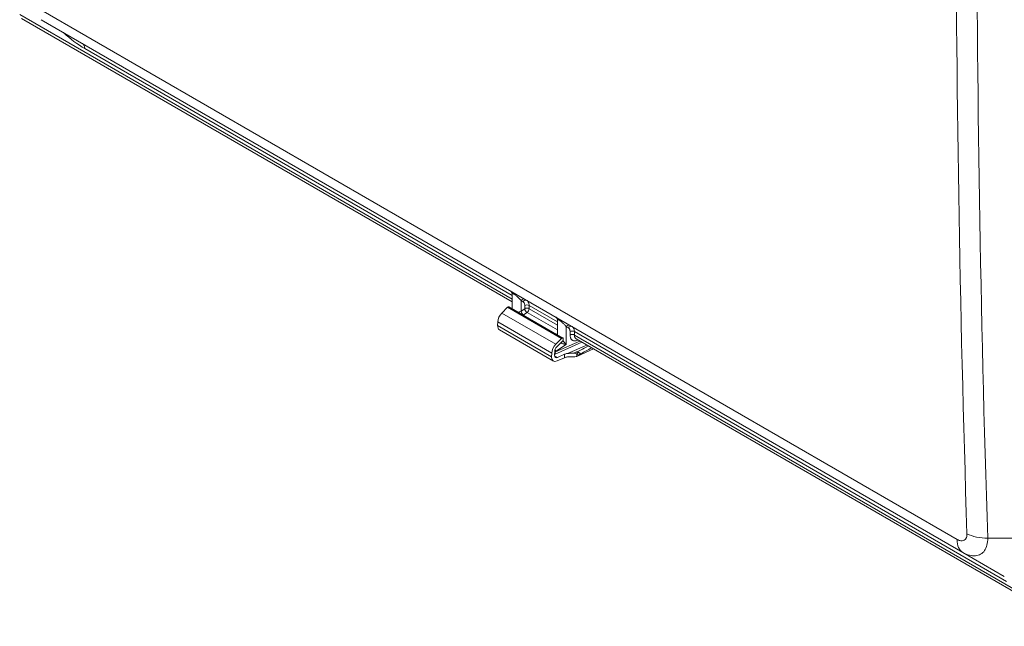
# Model space of a CAD drawing. Header units: inches. Extents: x 0 to 153, y 3 to 96.
# Tile 122 of 132: x 135.49 to 143.87, y 72.56 to 77.72. Entities that reach past the tile are written whole.
import ezdxf

# ---------------------------------------------------------------- set-up
doc = ezdxf.new("R2010")
doc.units = ezdxf.units.IN
doc.header["$LTSCALE"] = 4.5
doc.header["$MEASUREMENT"] = 0
doc.layers.add('Visible (ANSI)', color=7, linetype='Continuous', lineweight=18)
doc.layers.add('Visible Narrow (ANSI)', color=7, linetype='Continuous', lineweight=5)

msp = doc.modelspace()

# ---------------------------------------------------------------- linework, layer by layer
at = {"layer": 'Visible (ANSI)'}
for p, q in [((139.6813, 75.3184), (135.5092, 77.7271)), ((135.6767, 77.7155), (143.5144, 73.1903)), ((139.6813, 75.3882), (139.6813, 75.3883)), ((139.6813, 75.2613), (139.6813, 75.3882)), ((139.6428, 75.2735), (139.5934, 75.2239)), ((139.6539, 75.2771), (140.1133, 75.0119)), ((139.5589, 75.1494), (139.5577, 75.1184)), ((140.0661, 75.166), (140.0661, 75.1661)), ((140.0661, 75.0391), (140.0661, 75.166)), ((140.0325, 74.816), (139.5732, 75.0812)), ((140.0422, 74.873), (140.2749, 74.9756)), ((140.1021, 75.0083), (140.0528, 74.9587)), ((140.1093, 74.9848), (140.0614, 74.9367)), ((140.1162, 74.9997), (140.1164, 75.0045)), ((140.1218, 74.9777), (140.1218, 74.9777)), ((140.2259, 75.0039), (144.4533, 72.5632)), ((140.0182, 74.8842), (140.017, 74.8532)), ((140.0431, 74.8972), (140.0419, 74.8663)), ((140.1254, 74.8438), (140.0638, 74.8166)), ((140.1266, 74.8733), (140.0667, 74.8469)), ((140.3736, 74.9186), (140.236, 74.8577)), ((143.4651, 73.2862), (143.4651, 73.2862)), ((143.8659, 72.9874), (143.5144, 73.1903))]:
    msp.add_line(p, q, dxfattribs=at)
for centre, major_axis, ratio, start_param, end_param in [((139.6742, 75.3772), (0.0131, 0.0227), 0.8305, 6.283127, 6.283185), ((139.6905, 75.3678), (0.0131, 0.0227), 0.8305, 6.283157, 6.283185), ((139.6464, 75.2641), (0.0075, 0.013), 0.57735, 0, 1.14056), ((139.6119, 75.1771), (0.0375, 0.065), 0.57735, 1.14056, 2.309593), ((140.0599, 75.1545), (0.0131, 0.0227), 0.82356, 6.283133, 6.283185), ((139.6107, 75.1462), (-0.0375, -0.065), 0.57735, 5.451186, 6.283185), ((140.0756, 75.1454), (0.0131, 0.0227), 0.82356, 6.283158, 6.283185), ((140.1058, 74.9989), (0.0075, 0.013), 0.57735, 5.451186, 7.423746), ((140.0712, 74.9119), (0.0375, 0.065), 0.57735, 1.14056, 2.309593), ((140.0712, 74.9119), (0.0199, 0.0344), 0.57735, 1.14056, 2.309593), ((140.1056, 74.9941), (0.0075, 0.013), 0.57735, 4.282153, 5.451186), ((140.4802, 75.0888), (0.4222, 0.2466), 0.112273, 4.025354, 4.285406), ((140.4802, 75.0888), (0.6148, 0.3591), 0.112273, 4.289827, 4.446687), ((140.07, 74.881), (-0.0375, -0.065), 0.57735, 5.451186, 6.952169), ((140.07, 74.881), (-0.0199, -0.0344), 0.57735, 5.451186, 6.952169), ((140.1784, 74.8132), (0.0748, -0.007), 0.506508, 1.99646, 2.405953), ((140.1796, 74.8427), (-0.0748, 0.007), 0.506508, 5.138053, 5.547546), ((140.1863, 74.9588), (-0.052, 0.0999), 0.603543, 3.041237, 3.299113)]:
    msp.add_ellipse(centre, major_axis=major_axis, ratio=ratio, start_param=start_param, end_param=end_param, dxfattribs=at)
for points, knots in [([(139.6813, 75.3882), (139.6813, 75.3882), (139.6813, 75.3882), (139.6813, 75.3882), (139.6813, 75.3882), (139.6813, 75.3883), (139.6813, 75.3883), (139.6813, 75.3883), (139.6813, 75.3884), (139.6813, 75.3887), (139.6813, 75.389), (139.6813, 75.3896), (139.6812, 75.3899), (139.681, 75.3931), (139.6803, 75.396), (139.678, 75.4012), (139.6764, 75.4037), (139.6734, 75.4071), (139.6721, 75.4082), (139.6704, 75.4096), (139.6699, 75.4099), (139.669, 75.4104), (139.6686, 75.4107), (139.6682, 75.4109), (139.6682, 75.4109), (139.6682, 75.411), (139.6682, 75.411), (139.6682, 75.411), (139.6682, 75.411), (139.6682, 75.411), (139.6682, 75.411), (139.6682, 75.411), (139.6682, 75.411), (139.6682, 75.411)], [0, 0, 0, 0, 0.00001859, 0.00001859, 0.00005578, 0.00005578, 0.00020453, 0.00020453, 0.00070601, 0.00070601, 0.00338085, 0.00338085, 0.0069476, 0.0069476, 0.03583264, 0.03583264, 0.06507049, 0.06507049, 0.08208627, 0.08208627, 0.08773593, 0.08773593, 0.09252007, 0.09252007, 0.09267127, 0.09267127, 0.09274722, 0.09274722, 0.09282254, 0.09282254, 0.09289712, 0.09289712, 0.09321323, 0.09321323, 0.09321323, 0.09321323]), ([(139.6813, 75.3882), (139.6813, 75.3911), (139.6808, 75.394), (139.679, 75.3993), (139.6776, 75.4019), (139.6742, 75.4064), (139.672, 75.4084), (139.6694, 75.4102), (139.6692, 75.4104), (139.6688, 75.4106), (139.6687, 75.4107), (139.6685, 75.4108), (139.6684, 75.4108), (139.6683, 75.4109), (139.6683, 75.4109), (139.6682, 75.4109), (139.6682, 75.4109), (139.6682, 75.4109), (139.6682, 75.411), (139.6682, 75.411), (139.6682, 75.411), (139.6682, 75.411), (139.6682, 75.411), (139.6682, 75.411), (139.6682, 75.411), (139.6682, 75.411), (139.6682, 75.411), (139.6682, 75.411)], [0, 0, 0, 0, 0.02883526, 0.02883526, 0.05773485, 0.05773485, 0.08663218, 0.08663218, 0.08966909, 0.08966909, 0.09118952, 0.09118952, 0.09195127, 0.09195127, 0.09233727, 0.09233727, 0.09254942, 0.09254942, 0.09259249, 0.09259249, 0.09263869, 0.09263869, 0.09268836, 0.09268836, 0.09288983, 0.09288983, 0.09310423, 0.09310423, 0.09310423, 0.09310423]), ([(140.0661, 75.166), (140.0661, 75.166), (140.0661, 75.166), (140.0661, 75.166), (140.0661, 75.166), (140.0661, 75.1661), (140.0661, 75.1661), (140.0661, 75.1663), (140.0661, 75.1664), (140.0661, 75.1669), (140.0661, 75.1673), (140.0659, 75.1704), (140.0653, 75.1733), (140.0631, 75.1786), (140.0616, 75.1811), (140.0586, 75.1846), (140.0573, 75.1858), (140.0555, 75.1872), (140.055, 75.1875), (140.0541, 75.1881), (140.0536, 75.1884), (140.0531, 75.1887), (140.0531, 75.1887), (140.0531, 75.1888), (140.0531, 75.1888), (140.053, 75.1888), (140.053, 75.1888), (140.053, 75.1888), (140.053, 75.1888), (140.053, 75.1888), (140.053, 75.1888), (140.053, 75.1888), (140.053, 75.1888), (140.053, 75.1888)], [0, 0, 0, 0, 0.00001129, 0.00001129, 0.00005646, 0.00005646, 0.00041777, 0.00041777, 0.00175508, 0.00175508, 0.00532183, 0.00532183, 0.03420721, 0.03420721, 0.06343632, 0.06343632, 0.08085997, 0.08085997, 0.08664393, 0.08664393, 0.09246874, 0.09246874, 0.09265489, 0.09265489, 0.09274705, 0.09274705, 0.09283803, 0.09283803, 0.0929285, 0.0929285, 0.09311963, 0.09311963, 0.09451842, 0.09451842, 0.09451842, 0.09451842]), ([(140.0661, 75.166), (140.0661, 75.1689), (140.0657, 75.1718), (140.0639, 75.1771), (140.0625, 75.1797), (140.059, 75.1842), (140.0569, 75.1862), (140.0543, 75.188), (140.054, 75.1882), (140.0537, 75.1884), (140.0535, 75.1885), (140.0533, 75.1886), (140.0533, 75.1886), (140.0532, 75.1887), (140.0532, 75.1887), (140.0531, 75.1887), (140.0531, 75.1887), (140.0531, 75.1887), (140.0531, 75.1887), (140.0531, 75.1888), (140.0531, 75.1888), (140.053, 75.1888), (140.053, 75.1888), (140.053, 75.1888), (140.053, 75.1888), (140.053, 75.1888)], [0, 0, 0, 0, 0.02883527, 0.02883527, 0.05773487, 0.05773487, 0.08663223, 0.08663223, 0.08966901, 0.08966901, 0.09118985, 0.09118985, 0.09195367, 0.09195367, 0.09234779, 0.09234779, 0.09246895, 0.09246895, 0.0925889, 0.0925889, 0.09266236, 0.09266236, 0.09282148, 0.09282148, 0.09334388, 0.09334388, 0.09334388, 0.09334388]), ([(140.232, 74.8562), (140.2297, 74.8555), (140.2272, 74.8548), (140.2189, 74.8534), (140.2125, 74.8529), (140.1983, 74.8524), (140.1885, 74.8524), (140.1705, 74.8522), (140.1602, 74.8518), (140.1508, 74.8506)], [-0.3959761, -0.3959761, -0.3959761, -0.3959761, -0.3582716, -0.3582716, -0.2836463, -0.2836463, -0.1981823, -0.1981823, -0.1002564, -0.1002564, -0.1002564, -0.1002564]), ([(140.152, 74.8801), (140.1538, 74.8803), (140.1556, 74.8805), (140.1632, 74.8813), (140.1693, 74.8817), (140.1813, 74.8823), (140.1873, 74.8826), (140.1957, 74.8834), (140.1984, 74.8837), (140.201, 74.884)], [0.1019544, 0.1019544, 0.1019544, 0.1019544, 0.1209017, 0.1209017, 0.1813526, 0.1813526, 0.2418034, 0.2418034, 0.2696639, 0.2696639, 0.2696639, 0.2696639]), ([(140.201, 74.884), (140.2071, 74.8849), (140.2123, 74.8863), (140.2216, 74.8898), (140.2247, 74.8913), (140.2293, 74.8935), (140.231, 74.8944), (140.2329, 74.8953), (140.2334, 74.8955), (140.2338, 74.8957)], [0, 0, 0, 0, 0.0685906, 0.0685906, 0.1258797, 0.1258797, 0.1725098, 0.1725098, 0.1869074, 0.1869074, 0.1869074, 0.1869074]), ([(140.2648, 74.8786), (140.2639, 74.8781), (140.2628, 74.8775), (140.2602, 74.8758), (140.2586, 74.8746), (140.2553, 74.8721), (140.2535, 74.8706), (140.2503, 74.8679), (140.2489, 74.8666), (140.2475, 74.8654), (140.2473, 74.8652), (140.2471, 74.865)], [0.00652118, 0.00652118, 0.00652118, 0.00652118, 0.01886501, 0.01886501, 0.03773001, 0.03773001, 0.060911, 0.060911, 0.08409198, 0.08409198, 0.08848927, 0.08848927, 0.08848927, 0.08848927])]:
    msp.add_open_spline(points, degree=3, knots=knots, dxfattribs=at)
at = {"layer": 'Visible Narrow (ANSI)'}
for p, q in [((135.6216, 77.8292), (143.4646, 73.301)), ((139.6813, 75.3425), (135.4944, 77.7597)), ((136.0476, 77.4696), (139.6813, 75.3717)), ((140.1021, 75.0083), (139.6428, 75.2735)), ((139.7577, 75.2408), (139.7577, 75.3293)), ((139.7577, 75.3293), (139.774, 75.3199)), ((139.7577, 75.2408), (139.7882, 75.2608)), ((139.7882, 75.2889), (139.7882, 75.2608)), ((139.825, 75.2887), (140.0661, 75.1495)), ((139.825, 75.2887), (139.825, 75.2606)), ((139.825, 75.2606), (140.0661, 75.1214)), ((139.5934, 75.2239), (140.0528, 74.9587)), ((139.7776, 75.2095), (139.8081, 75.2295)), ((139.8081, 75.2295), (140.0661, 75.0805)), ((139.5577, 75.1184), (140.017, 74.8532)), ((140.0182, 74.8842), (139.5589, 75.1494)), ((140.142, 75.1078), (140.1595, 75.0978)), ((140.142, 75.1078), (140.142, 74.9569)), ((140.0661, 75.0487), (140.0615, 75.0455)), ((140.1739, 75.0666), (140.1739, 75.0373)), ((140.2104, 75.0662), (143.8854, 72.9445)), ((140.2104, 75.0662), (140.2104, 75.037)), ((140.2104, 75.037), (144.4385, 72.5959)), ((140.0501, 74.8946), (140.2572, 74.9858)), ((140.142, 74.9569), (140.0501, 74.8985)), ((140.3153, 74.9523), (140.152, 74.8801)), ((140.2391, 74.9931), (140.2422, 74.9945)), ((140.0667, 74.8469), (140.0421, 74.8611)), ((140.1254, 74.8438), (140.1266, 74.8733)), ((140.2327, 74.8734), (140.232, 74.8562)), ((140.2471, 74.865), (140.2327, 74.8734)), ((140.2431, 74.8911), (140.2648, 74.8786)), ((143.721, 73.2637), (143.721, 73.2637)), ((144.4288, 73.3124), (143.7251, 73.3124)), ((143.7078, 73.2235), (143.7078, 73.2235))]:
    msp.add_line(p, q, dxfattribs=at)
for centre, major_axis, ratio, start_param, end_param in [((408.0669, 79.1036), (-264.6122, 0), 0.816497, 6.256551, 6.309819), ((408.0669, 79.0622), (-264.4356, 0), 0.816497, 6.256551, 6.309819), ((136.0476, 78.1737), (0.4312, -0.7468), 0.57735, 5.196543, 5.497787), ((135.9813, 77.4313), (0.0469, 0.0812), 0.57735, 5.497787, 6.283185), ((139.7759, 75.3184), (0.0131, 0.0227), 0.809309, 0, 1.558455), ((139.7922, 75.309), (0.0131, 0.0227), 0.809309, 0, 1.558455), ((139.8064, 75.278), (0.0263, 0), 0.57735, 0.785398, 2.338741), ((139.8064, 75.2499), (0.0263, 0), 0.57735, 0.785398, 2.338741), ((139.8064, 75.2499), (0.0144, -0.0219), 0.514717, 3.896271, 5.465546), ((139.8064, 75.2499), (0.0131, 0.0227), 0.57735, 4.014257, 5.497787), ((139.7759, 75.2299), (-0.0144, 0.0219), 0.514717, 0.754677, 2.323954), ((140.0425, 75.0866), (0.046, 0.0817), 0.57005, 6.274185, 6.277032), ((140.1599, 75.0968), (0.0131, 0.0227), 0.801996, 0, 1.546116), ((140.1774, 75.0867), (0.0131, 0.0227), 0.801996, 0, 1.546116), ((140.1425, 75.0289), (0.0486, 0.0801), 0.591677, 5.510699, 6.296262), ((140.0599, 75.0659), (0.0151, -0.0215), 0.534792, 5.44979, 5.699146), ((140.1918, 75.0555), (0.0263, 0), 0.57735, 0.785398, 2.321288), ((140.1918, 75.0263), (0.0263, 0), 0.57735, 0.785398, 2.321288), ((140.2632, 75.0647), (-0.0383, -0.0602), 0.604121, 5.524168, 6.309457), ((140.1111, 74.9724), (0.013, 0.0228), 0.328911, 1.265352, 1.993892), ((140.257, 74.982), (-0.0106, 0.024), 0.605022, 0.708443, 0.848045), ((140.0169, 74.9151), (0.0197, -0.0446), 0.605022, 0.232675, 0.848045), ((140.0169, 74.9191), (-0.0262, 0.0411), 0.504444, 3.905278, 4.27746), ((140.1871, 74.8487), (-0.0657, 0.0037), 0.557559, 3.977246, 4.530265), ((140.2433, 74.8789), (0.0075, 0.013), 0.57735, 0.799534, 2.309593), ((140.1799, 74.8535), (0.0894, 0.0011), 0.585454, 0.778451, 0.916803), ((143.7251, 73.4587), (-0.2534, -0.0083), 0.577145, 0.781326, 1.55198), ((143.6412, 73.4099), (-0.1268, -0.2195), 0.560039, 5.516546, 6.283185)]:
    msp.add_ellipse(centre, major_axis=major_axis, ratio=ratio, start_param=start_param, end_param=end_param, dxfattribs=at)
for points, knots in [([(139.6813, 75.3882), (139.6813, 75.3885), (139.6814, 75.3893), (139.6819, 75.3904), (139.6836, 75.3911), (139.687, 75.3906), (139.6928, 75.388), (139.7012, 75.3828), (139.7103, 75.376), (139.7193, 75.3686), (139.728, 75.3608), (139.7364, 75.3528), (139.7448, 75.3441), (139.7523, 75.3359), (139.756, 75.3314), (139.7577, 75.3293)], [0.3719382, 0.3719382, 0.3719382, 0.3719382, 0.4, 0.45, 0.5, 0.55, 0.6, 0.65, 0.7, 0.75, 0.8, 0.85, 0.9, 0.95, 1, 1, 1, 1]), ([(139.774, 75.3199), (139.7756, 75.319), (139.7771, 75.3179), (139.7785, 75.3166), (139.7799, 75.3153), (139.7811, 75.3138), (139.7822, 75.3121), (139.7833, 75.3104), (139.7844, 75.3084), (139.7853, 75.3062), (139.7861, 75.3039), (139.7869, 75.3014), (139.7874, 75.2985), (139.7879, 75.2956), (139.7882, 75.2924), (139.7882, 75.2889)], [0, 0, 0, 0, 0.2, 0.2, 0.2, 0.4, 0.4, 0.4, 0.6, 0.6, 0.6, 0.8, 0.8, 0.8, 1, 1, 1, 1]), ([(139.8053, 75.3318), (139.8076, 75.3305), (139.8097, 75.3289), (139.8116, 75.3271), (139.8135, 75.3253), (139.8151, 75.3233), (139.8167, 75.3209), (139.8183, 75.3186), (139.8197, 75.3158), (139.8209, 75.3127), (139.8221, 75.3096), (139.8232, 75.306), (139.8239, 75.302), (139.8246, 75.2981), (139.825, 75.2936), (139.825, 75.2887)], [0, 0, 0, 0, 0.2, 0.2, 0.2, 0.4, 0.4, 0.4, 0.6, 0.6, 0.6, 0.8, 0.8, 0.8, 1, 1, 1, 1]), ([(139.7338, 75.231), (139.7347, 75.2311), (139.7355, 75.2313), (139.7363, 75.2315), (139.7364, 75.2315), (139.7365, 75.2315), (139.7366, 75.2316), (139.7402, 75.2324), (139.7437, 75.2335), (139.7473, 75.235), (139.7509, 75.2365), (139.7544, 75.2384), (139.7577, 75.2408)], [0.6225048, 0.6225048, 0.6225048, 0.6225048, 0.6610377, 0.6610377, 0.6610377, 0.6666667, 0.6666667, 0.6666667, 0.8333333, 0.8333333, 0.8333333, 1, 1, 1, 1]), ([(140.0661, 75.166), (140.0661, 75.1663), (140.0662, 75.1671), (140.0668, 75.1683), (140.0685, 75.169), (140.0721, 75.1683), (140.0782, 75.1656), (140.0864, 75.1604), (140.0953, 75.1537), (140.104, 75.1465), (140.1125, 75.1389), (140.1207, 75.1311), (140.129, 75.1227), (140.1364, 75.1145), (140.1403, 75.11), (140.142, 75.1078)], [0.3741352, 0.3741352, 0.3741352, 0.3741352, 0.4, 0.45, 0.5, 0.55, 0.6, 0.65, 0.7, 0.75, 0.8, 0.85, 0.9, 0.95, 1, 1, 1, 1]), ([(140.1595, 75.0978), (140.1611, 75.0968), (140.1627, 75.0956), (140.164, 75.0943), (140.1654, 75.093), (140.1667, 75.0916), (140.1678, 75.0898), (140.169, 75.0881), (140.17, 75.0862), (140.1709, 75.0839), (140.1718, 75.0816), (140.1726, 75.0791), (140.1731, 75.0762), (140.1736, 75.0733), (140.1739, 75.0701), (140.1739, 75.0666)], [0, 0, 0, 0, 0.2, 0.2, 0.2, 0.4, 0.4, 0.4, 0.6, 0.6, 0.6, 0.8, 0.8, 0.8, 1, 1, 1, 1]), ([(140.1739, 75.0373), (140.1739, 75.0324), (140.1743, 75.028), (140.175, 75.0241), (140.1757, 75.0203), (140.1766, 75.0169), (140.1777, 75.0139), (140.1788, 75.0109), (140.18, 75.0082), (140.1814, 75.0058), (140.1828, 75.0035), (140.1844, 75.0014), (140.1861, 74.9995), (140.1878, 74.9976), (140.1896, 74.9959), (140.1916, 74.9944), (140.1937, 74.9929), (140.1959, 74.9916), (140.1984, 74.9905), (140.2008, 74.9894), (140.2035, 74.9886), (140.2064, 74.9881), (140.2093, 74.9875), (140.2124, 74.9873), (140.2158, 74.9874), (140.2191, 74.9875), (140.2228, 74.988), (140.2266, 74.9889), (140.2305, 74.9898), (140.2347, 74.9912), (140.2391, 74.9931)], [0, 0, 0, 0, 0.1, 0.1, 0.1, 0.2, 0.2, 0.2, 0.3, 0.3, 0.3, 0.4, 0.4, 0.4, 0.5, 0.5, 0.5, 0.6, 0.6, 0.6, 0.7, 0.7, 0.7, 0.8, 0.8, 0.8, 0.9, 0.9, 0.9, 1, 1, 1, 1]), ([(140.0989, 74.967), (140.1018, 74.966), (140.1046, 74.9652), (140.1074, 74.9644), (140.1102, 74.9636), (140.1129, 74.9628), (140.1157, 74.9621), (140.1186, 74.9614), (140.1215, 74.9607), (140.1244, 74.9601), (140.1273, 74.9594), (140.1302, 74.9588), (140.1332, 74.9583), (140.1361, 74.9578), (140.1391, 74.9573), (140.142, 74.9569)], [0.0000172, 0.0000172, 0.0000172, 0.0000172, 0.2, 0.2, 0.2, 0.4, 0.4, 0.4, 0.6, 0.6, 0.6, 0.8, 0.8, 0.8, 1, 1, 1, 1]), ([(140.1114, 74.9873), (140.1136, 74.9854), (140.1156, 74.9835), (140.1176, 74.9816), (140.1197, 74.9796), (140.1217, 74.9777), (140.1238, 74.9758), (140.1258, 74.9738), (140.1279, 74.9717), (140.13, 74.9696), (140.132, 74.9675), (140.1341, 74.9654), (140.1361, 74.9633), (140.1381, 74.9612), (140.1401, 74.959), (140.142, 74.9569)], [0.008925, 0.008925, 0.008925, 0.008925, 0.2, 0.2, 0.2, 0.4, 0.4, 0.4, 0.6, 0.6, 0.6, 0.8, 0.8, 0.8, 1, 1, 1, 1]), ([(140.0501, 74.8985), (140.05, 74.8984), (140.0499, 74.8983), (140.0498, 74.8982), (140.0496, 74.8981), (140.0495, 74.8979), (140.0494, 74.8978), (140.0493, 74.8976), (140.0491, 74.8975), (140.049, 74.8973), (140.0489, 74.8971), (140.0488, 74.8969), (140.0487, 74.8967), (140.0487, 74.8965), (140.0486, 74.8963), (140.0486, 74.8962), (140.0486, 74.896), (140.0485, 74.8959), (140.0485, 74.8957), (140.0485, 74.8956), (140.0485, 74.8955), (140.0485, 74.8954), (140.0486, 74.8953), (140.0486, 74.8952), (140.0486, 74.8951), (140.0486, 74.895), (140.0487, 74.8949), (140.0487, 74.8949), (140.0488, 74.8948), (140.0488, 74.8947), (140.0489, 74.8947), (140.0489, 74.8946), (140.049, 74.8946), (140.0491, 74.8945), (140.0492, 74.8945), (140.0493, 74.8944), (140.0494, 74.8944), (140.0495, 74.8944), (140.0496, 74.8944), (140.0497, 74.8944), (140.0498, 74.8945), (140.05, 74.8945), (140.0501, 74.8946)], [0, 0, 0, 0, 0.0714286, 0.0714286, 0.0714286, 0.1428571, 0.1428571, 0.1428571, 0.2142857, 0.2142857, 0.2142857, 0.2857143, 0.2857143, 0.2857143, 0.3571429, 0.3571429, 0.3571429, 0.4285714, 0.4285714, 0.4285714, 0.5, 0.5, 0.5, 0.5714286, 0.5714286, 0.5714286, 0.6428571, 0.6428571, 0.6428571, 0.7142857, 0.7142857, 0.7142857, 0.7857143, 0.7857143, 0.7857143, 0.8571429, 0.8571429, 0.8571429, 0.9285714, 0.9285714, 0.9285714, 1, 1, 1, 1]), ([(143.5486, 73.3499), (143.5488, 73.3432), (143.5484, 73.337), (143.5474, 73.3312), (143.5471, 73.3296), (143.5468, 73.3279), (143.5464, 73.3263), (143.5449, 73.3199), (143.5426, 73.3141), (143.5395, 73.3091), (143.5392, 73.3085), (143.5388, 73.308), (143.5384, 73.3074), (143.5349, 73.3021), (143.5304, 73.2978), (143.5251, 73.2948), (143.5251, 73.2947), (143.525, 73.2947), (143.5249, 73.2946), (143.5197, 73.2917), (143.5139, 73.2899), (143.5075, 73.2894), (143.5066, 73.2893), (143.5057, 73.2892), (143.5048, 73.2892), (143.4991, 73.289), (143.4929, 73.2898), (143.4867, 73.2915), (143.4849, 73.292), (143.483, 73.2926), (143.4811, 73.2933), (143.4757, 73.2952), (143.4702, 73.2977), (143.4646, 73.301)], [0, 0, 0, 0, 0.1290778, 0.1290778, 0.1290778, 0.1666667, 0.1666667, 0.1666667, 0.3162183, 0.3162183, 0.3162183, 0.3333333, 0.3333333, 0.3333333, 0.5, 0.5, 0.5, 0.50264, 0.50264, 0.50264, 0.6666667, 0.6666667, 0.6666667, 0.6890917, 0.6890917, 0.6890917, 0.8333333, 0.8333333, 0.8333333, 0.8763619, 0.8763619, 0.8763619, 1, 1, 1, 1]), ([(143.7251, 73.3124), (143.7254, 73.2911), (143.721, 73.2512), (143.7001, 73.2038), (143.6663, 73.1722), (143.6219, 73.1586), (143.5701, 73.1638), (143.533, 73.1796), (143.5144, 73.1903)], [0.0000023, 0.0000023, 0.0000023, 0.0000023, 0.1666667, 0.3333333, 0.5, 0.6666667, 0.8333333, 1, 1, 1, 1])]:
    msp.add_open_spline(points, degree=3, knots=knots, dxfattribs=at)
for points in [[(139.7744, 75.2075), (139.7755, 75.2081), (139.7765, 75.2088), (139.7776, 75.2095)], [(140.0615, 75.0455), (140.0606, 75.0448), (140.0596, 75.0441), (140.0587, 75.0434)], [(140.0934, 74.9688), (140.0952, 74.9682), (140.097, 74.9676), (140.0989, 74.967)]]:
    msp.add_open_spline(points, degree=3, dxfattribs=at)

doc.saveas('drawing.dxf')
